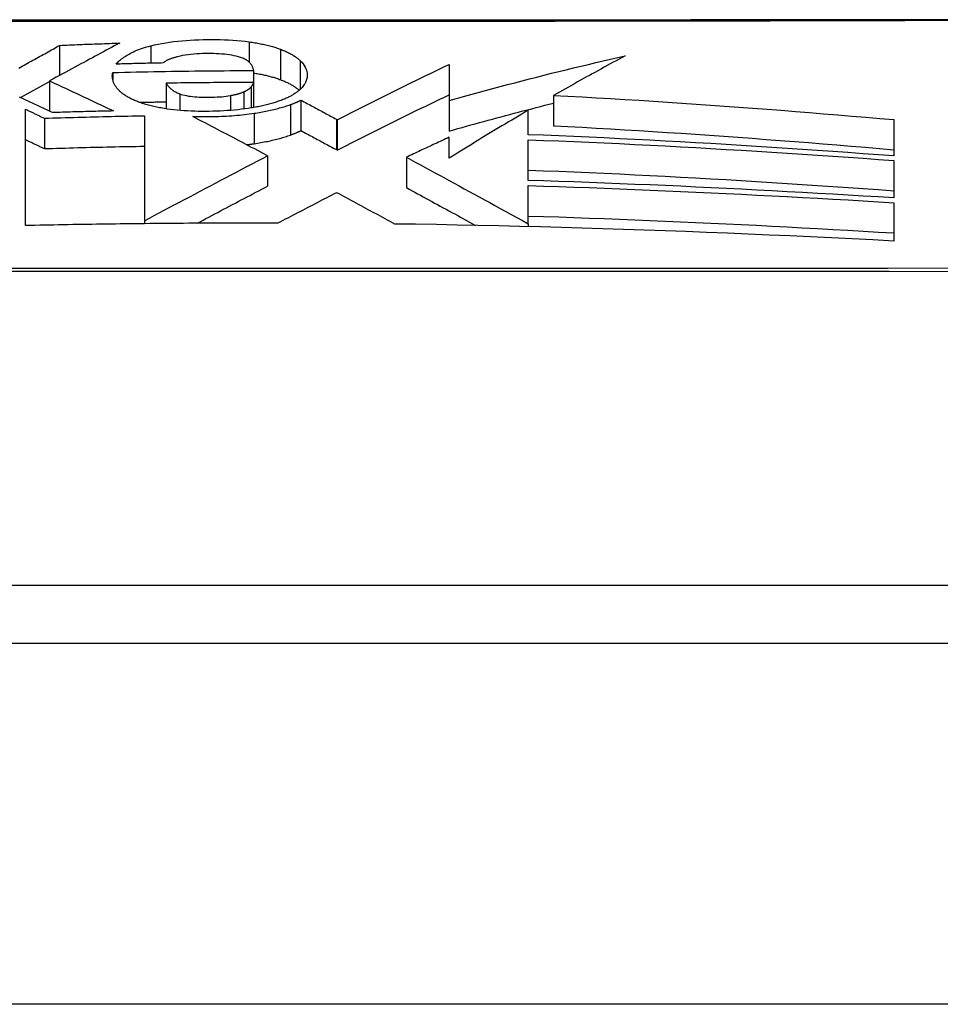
# Model space of a CAD drawing. Header units: inches. Extents: x 27 to 746, y 82 to 342.
# Tile 82 of 256: x 100.614 to 100.867, y 332.131 to 332.401. Entities that reach past the tile are written whole.
import ezdxf

# ---------------------------------------------------------------- set-up
doc = ezdxf.new("R2010")
doc.units = ezdxf.units.IN
doc.header["$MEASUREMENT"] = 0
doc.layers.add('Visible Edges(ANSI)', color=7, linetype='Continuous', lineweight=25)
doc.layers.add('Visible Tangent Edges(ANSI)', color=7, linetype='Continuous', lineweight=25)

msp = doc.modelspace()

# ---------------------------------------------------------------- linework, layer by layer
at = {"layer": 'Visible Edges(ANSI)'}
for p, q in [((100.62533, 332.39353), (100.62533, 332.38529)), ((100.73212, 332.38832), (100.73211, 332.37838)), ((100.63988, 332.38607), (100.63988, 332.3842)), ((100.67851, 332.38662), (100.67851, 332.38335)), ((100.61463, 332.37923), (100.62253, 332.38364)), ((100.62253, 332.38379), (100.62253, 332.3755)), ((100.65458, 332.38316), (100.65458, 332.37613)), ((100.67851, 332.38335), (100.67851, 332.3765)), ((100.76075, 332.37979), (100.76075, 332.37148)), ((100.6915, 332.3785), (100.6915, 332.37016)), ((100.73211, 332.37838), (100.73211, 332.37005)), ((100.61598, 332.34415), (100.61598, 332.37603)), ((100.6486, 332.37424), (100.6486, 332.34544)), ((100.75381, 332.36905), (100.75381, 332.37575)), ((100.62115, 332.37356), (100.62115, 332.36523)), ((100.7012, 332.37329), (100.70144, 332.37316)), ((100.70144, 332.37316), (100.70144, 332.36482)), ((100.85397, 332.37317), (100.85397, 332.36324)), ((100.73212, 332.36262), (100.73212, 332.36836)), ((100.75381, 332.3565), (100.75381, 332.36766)), ((100.68232, 332.36328), (100.68216, 332.36336)), ((100.68232, 332.36328), (100.68232, 332.35493)), ((100.7012, 332.36495), (100.70144, 332.36482)), ((100.72039, 332.36288), (100.72039, 332.35454)), ((100.85397, 332.36198), (100.85397, 332.35172)), ((100.75381, 332.34464), (100.75381, 332.35509)), ((100.85397, 332.35041), (100.85397, 332.33991)), ((100.64791, 332.34466), (100.64711, 332.34465)), ((100.6486, 332.34466), (100.64791, 332.34466)), ((100.6486, 332.34544), (100.6486, 332.34466)), ((100.7538, 332.34465), (100.75381, 332.34464)), ((100.75381, 332.34464), (100.75381, 332.34387)), ((101.1075, 332.24551), (100.25012, 332.24551)), ((99.35381, 332.22976), (170.95881, 332.22976))]:
    msp.add_line(p, q, dxfattribs=at)
at = {"layer": 'Visible Edges(ANSI)', "flags": 128}
for points in [[(100.87628, 332.40056), (100.86159, 332.40055), (100.8464, 332.40053), (100.83076, 332.40051), (100.81474, 332.4005), (100.79838, 332.40048), (100.78176, 332.40047), (100.76493, 332.40046), (100.74795, 332.40045), (100.73081, 332.40044), (100.71349, 332.40043), (100.69604, 332.40043), (100.67853, 332.40043), (100.66101, 332.40043), (100.64356, 332.40043), (100.62624, 332.40044), (100.60911, 332.40045)], [(100.61414, 332.38728), (100.61463, 332.38755), (100.61511, 332.38782), (100.6156, 332.38809), (100.61608, 332.38836), (100.61655, 332.38863), (100.61703, 332.3889), (100.61751, 332.38916), (100.61798, 332.38943), (100.61845, 332.38969), (100.61892, 332.38995), (100.61939, 332.39022), (100.61986, 332.39048), (100.62033, 332.39074), (100.62079, 332.391), (100.62125, 332.39125), (100.62171, 332.39151), (100.62217, 332.39177), (100.62263, 332.39202), (100.62308, 332.39228), (100.62353, 332.39253), (100.62399, 332.39278), (100.62443, 332.39303), (100.62488, 332.39328), (100.62533, 332.39353)], [(100.6418, 332.39415), (100.64106, 332.39376), (100.64033, 332.39336), (100.63959, 332.39297), (100.63885, 332.39257), (100.6381, 332.39217), (100.63736, 332.39177), (100.6366, 332.39137), (100.63585, 332.39096), (100.63508, 332.39055), (100.63431, 332.39013), (100.63354, 332.38972), (100.63275, 332.38929), (100.63196, 332.38887), (100.63116, 332.38844), (100.63035, 332.388), (100.62953, 332.38756), (100.6287, 332.38711), (100.62786, 332.38666), (100.627, 332.3862), (100.62613, 332.38573), (100.62526, 332.38526), (100.62436, 332.38477), (100.62345, 332.38429), (100.62253, 332.38379)], [(100.62533, 332.39353), (100.62601, 332.39356), (100.6267, 332.39359), (100.62738, 332.39362), (100.62807, 332.39365), (100.62876, 332.39368), (100.62944, 332.39371), (100.63013, 332.39374), (100.63081, 332.39376), (100.6315, 332.39379), (100.63218, 332.39382), (100.63287, 332.39384), (100.63356, 332.39387), (100.63424, 332.3939), (100.63493, 332.39392), (100.63562, 332.39395), (100.6363, 332.39397), (100.63699, 332.39399), (100.63768, 332.39402), (100.63836, 332.39404), (100.63905, 332.39407), (100.63974, 332.39409), (100.64042, 332.39411), (100.64111, 332.39413), (100.6418, 332.39415)], [(100.64081, 332.38839), (100.64103, 332.38863), (100.64126, 332.38887), (100.64151, 332.3891), (100.64177, 332.38934), (100.64204, 332.38957), (100.64233, 332.38981), (100.64263, 332.39004), (100.64295, 332.39027), (100.64328, 332.3905), (100.64363, 332.39072), (100.64399, 332.39094), (100.64437, 332.39116), (100.64477, 332.39138), (100.64519, 332.39159), (100.64562, 332.3918), (100.64607, 332.392), (100.64654, 332.3922), (100.64703, 332.39239), (100.64753, 332.39258), (100.64805, 332.39276), (100.6486, 332.39293), (100.64916, 332.3931), (100.64974, 332.39326), (100.65034, 332.39342)], [(100.65034, 332.39342), (100.65131, 332.39365), (100.65232, 332.39386), (100.65335, 332.39406), (100.65441, 332.39424), (100.65549, 332.3944), (100.65659, 332.39455), (100.65771, 332.39468), (100.65884, 332.39479), (100.65999, 332.39489), (100.66114, 332.39497), (100.6623, 332.39503), (100.66346, 332.39508), (100.66464, 332.39511), (100.66581, 332.39513), (100.66699, 332.39514), (100.66816, 332.39513), (100.66933, 332.39511), (100.6705, 332.39508), (100.67166, 332.39502), (100.67281, 332.39495), (100.67394, 332.39487), (100.67506, 332.39476), (100.67617, 332.39464), (100.67726, 332.3945)], [(100.67726, 332.3945), (100.67767, 332.39444), (100.67807, 332.39438), (100.67848, 332.39432), (100.67887, 332.39426), (100.67926, 332.39419), (100.67965, 332.39412), (100.68004, 332.39405), (100.68042, 332.39397), (100.6808, 332.3939), (100.68117, 332.39382), (100.68154, 332.39374), (100.6819, 332.39365), (100.68226, 332.39357), (100.68262, 332.39348), (100.68297, 332.39339), (100.68331, 332.39329), (100.68365, 332.3932), (100.68398, 332.3931), (100.68431, 332.393), (100.68463, 332.3929), (100.68495, 332.39279), (100.68526, 332.39269), (100.68556, 332.39258), (100.68586, 332.39247)], [(100.65769, 332.39041), (100.65747, 332.39035), (100.65726, 332.3903), (100.65705, 332.39024), (100.65684, 332.39018), (100.65663, 332.39012), (100.65642, 332.39005), (100.65622, 332.38999), (100.65603, 332.38992), (100.65583, 332.38985), (100.65565, 332.38979), (100.65546, 332.38972), (100.65529, 332.38965), (100.65512, 332.38957), (100.65495, 332.3895), (100.65479, 332.38943), (100.65464, 332.38935), (100.6545, 332.38927), (100.65437, 332.3892), (100.65424, 332.38912), (100.65412, 332.38904), (100.65402, 332.38895), (100.65392, 332.38887), (100.65383, 332.38879), (100.65375, 332.3887)], [(100.67488, 332.39024), (100.67435, 332.3904), (100.67377, 332.39056), (100.67317, 332.39069), (100.67254, 332.39082), (100.67188, 332.39092), (100.6712, 332.39102), (100.67051, 332.39109), (100.6698, 332.39116), (100.66908, 332.39121), (100.66836, 332.39125), (100.66762, 332.39127), (100.66688, 332.39129), (100.66614, 332.3913), (100.66537, 332.39129), (100.66454, 332.39128), (100.66372, 332.39125), (100.66291, 332.3912), (100.66211, 332.39114), (100.66131, 332.39106), (100.66054, 332.39096), (100.65979, 332.39085), (100.65906, 332.39072), (100.65836, 332.39057), (100.65769, 332.39041)], [(100.67851, 332.38662), (100.67848, 332.38678), (100.67845, 332.38694), (100.67841, 332.3871), (100.67837, 332.38727), (100.67831, 332.38743), (100.67825, 332.38759), (100.67818, 332.38775), (100.67809, 332.38791), (100.678, 332.38807), (100.6779, 332.38823), (100.67778, 332.38839), (100.67765, 332.38855), (100.67751, 332.3887), (100.67736, 332.38886), (100.67719, 332.38901), (100.677, 332.38916), (100.6768, 332.38931), (100.67658, 332.38945), (100.67634, 332.3896), (100.67609, 332.38973), (100.67582, 332.38987), (100.67552, 332.38999), (100.67521, 332.39012), (100.67488, 332.39024)], [(100.68586, 332.39247), (100.68616, 332.39235), (100.68646, 332.39223), (100.68675, 332.39212), (100.68703, 332.39199), (100.68731, 332.39187), (100.68757, 332.39175), (100.68784, 332.39162), (100.68809, 332.3915), (100.68834, 332.39137), (100.68858, 332.39124), (100.68881, 332.39111), (100.68904, 332.39098), (100.68926, 332.39085), (100.68948, 332.39071), (100.68969, 332.39058), (100.68989, 332.39044), (100.69009, 332.3903), (100.69028, 332.39017), (100.69046, 332.39003), (100.69064, 332.38989), (100.69081, 332.38974), (100.69098, 332.3896), (100.69114, 332.38946), (100.6913, 332.38931)], [(100.73211, 332.37838), (100.7341, 332.37894), (100.73609, 332.3795), (100.73809, 332.38005), (100.74008, 332.3806), (100.74208, 332.38115), (100.74408, 332.38169), (100.74609, 332.38223), (100.74809, 332.38276), (100.7501, 332.38329), (100.75211, 332.38382), (100.75412, 332.38434), (100.75614, 332.38485), (100.75815, 332.38536), (100.76017, 332.38587), (100.76219, 332.38637), (100.76421, 332.38686), (100.76623, 332.38735), (100.76825, 332.38784), (100.77027, 332.38832), (100.7723, 332.38879), (100.77432, 332.38925), (100.77635, 332.38971), (100.77837, 332.39017), (100.7804, 332.39062)], [(100.7804, 332.39062), (100.77958, 332.39018), (100.77876, 332.38975), (100.77794, 332.38932), (100.77711, 332.38888), (100.77629, 332.38844), (100.77547, 332.388), (100.77465, 332.38756), (100.77383, 332.38711), (100.77301, 332.38666), (100.77219, 332.38622), (100.77136, 332.38577), (100.77054, 332.38531), (100.76972, 332.38486), (100.76891, 332.38441), (100.76809, 332.38395), (100.76727, 332.38349), (100.76645, 332.38303), (100.76563, 332.38257), (100.76482, 332.38211), (100.764, 332.38165), (100.76319, 332.38119), (100.76237, 332.38072), (100.76156, 332.38026), (100.76075, 332.37979)], [(100.65375, 332.3887), (100.65321, 332.38869), (100.65267, 332.38868), (100.65213, 332.38867), (100.65159, 332.38866), (100.65105, 332.38865), (100.65051, 332.38863), (100.64997, 332.38862), (100.64943, 332.38861), (100.64889, 332.3886), (100.64836, 332.38859), (100.64782, 332.38857), (100.64728, 332.38856), (100.64674, 332.38855), (100.6462, 332.38854), (100.64566, 332.38852), (100.64512, 332.38851), (100.64458, 332.38849), (100.64404, 332.38848), (100.6435, 332.38847), (100.64296, 332.38845), (100.64242, 332.38844), (100.64189, 332.38842), (100.64135, 332.38841), (100.64081, 332.38839)], [(100.6913, 332.38931), (100.69171, 332.38888), (100.69208, 332.38845), (100.69238, 332.38802), (100.69264, 332.38758), (100.69285, 332.38714), (100.693, 332.38671), (100.69311, 332.3863), (100.69317, 332.38592), (100.6932, 332.38558), (100.69321, 332.38527), (100.6932, 332.38498), (100.69317, 332.3847), (100.69312, 332.38442), (100.69305, 332.38414), (100.69296, 332.38386), (100.69286, 332.38359), (100.69273, 332.38331), (100.69258, 332.38303), (100.69241, 332.38276), (100.69222, 332.38249), (100.69201, 332.38222), (100.69178, 332.38195), (100.69152, 332.38168), (100.69124, 332.38142)], [(100.70144, 332.37316), (100.70269, 332.37379), (100.70394, 332.37443), (100.7052, 332.37507), (100.70646, 332.37571), (100.70772, 332.37635), (100.70899, 332.37699), (100.71027, 332.37763), (100.71154, 332.37827), (100.71282, 332.37891), (100.71411, 332.37955), (100.71539, 332.38019), (100.71667, 332.38083), (100.71796, 332.38146), (100.71925, 332.3821), (100.72054, 332.38273), (100.72183, 332.38336), (100.72312, 332.38399), (100.72441, 332.38462), (100.7257, 332.38524), (100.72698, 332.38586), (100.72827, 332.38648), (100.72956, 332.3871), (100.73084, 332.38771), (100.73212, 332.38832)], [(100.64091, 332.38197), (100.64079, 332.38214), (100.64068, 332.38231), (100.64057, 332.38247), (100.64047, 332.38264), (100.64038, 332.38281), (100.64029, 332.38298), (100.64021, 332.38315), (100.64014, 332.38332), (100.64008, 332.38349), (100.64002, 332.38366), (100.63997, 332.38383), (100.63992, 332.384), (100.63988, 332.38417), (100.63985, 332.38434), (100.63982, 332.38451), (100.6398, 332.38469), (100.63979, 332.38486), (100.63978, 332.38503), (100.63978, 332.3852), (100.63979, 332.38538), (100.6398, 332.38555), (100.63982, 332.38572), (100.63985, 332.3859), (100.63988, 332.38607)], [(100.63988, 332.38607), (100.64148, 332.38612), (100.64309, 332.38616), (100.6447, 332.3862), (100.64631, 332.38624), (100.64792, 332.38627), (100.64953, 332.38631), (100.65114, 332.38634), (100.65275, 332.38637), (100.65436, 332.3864), (100.65597, 332.38643), (100.65758, 332.38645), (100.65919, 332.38648), (100.6608, 332.3865), (100.66241, 332.38652), (100.66402, 332.38654), (100.66563, 332.38655), (100.66724, 332.38657), (100.66885, 332.38658), (100.67046, 332.38659), (100.67207, 332.3866), (100.67368, 332.38661), (100.67529, 332.38661), (100.6769, 332.38662), (100.67851, 332.38662)], [(100.67851, 332.38597), (100.67885, 332.38592), (100.67919, 332.38586), (100.67953, 332.3858), (100.67987, 332.38574), (100.6802, 332.38567), (100.68054, 332.38561), (100.68086, 332.38554), (100.68119, 332.38547), (100.68151, 332.3854), (100.68183, 332.38533), (100.68214, 332.38525), (100.68245, 332.38518), (100.68276, 332.3851), (100.68306, 332.38502), (100.68336, 332.38493), (100.68366, 332.38485), (100.68395, 332.38477), (100.68423, 332.38468), (100.68452, 332.38459), (100.68479, 332.3845), (100.68507, 332.38441), (100.68533, 332.38432), (100.6856, 332.38422), (100.68586, 332.38413)], [(100.62253, 332.38379), (100.62327, 332.38345), (100.624, 332.38312), (100.62474, 332.38278), (100.62547, 332.38244), (100.62621, 332.3821), (100.62694, 332.38176), (100.62768, 332.38142), (100.62841, 332.38108), (100.62915, 332.38074), (100.62988, 332.3804), (100.63062, 332.38006), (100.63135, 332.37971), (100.63209, 332.37937), (100.63282, 332.37902), (100.63356, 332.37868), (100.63429, 332.37833), (100.63502, 332.37799), (100.63576, 332.37764), (100.63649, 332.3773), (100.63722, 332.37695), (100.63795, 332.3766), (100.63868, 332.37625), (100.63941, 332.37591), (100.64014, 332.37556)], [(100.64562, 332.37856), (100.64534, 332.37868), (100.64507, 332.37881), (100.64481, 332.37895), (100.64455, 332.37908), (100.64431, 332.37921), (100.64406, 332.37935), (100.64383, 332.37948), (100.6436, 332.37962), (100.64338, 332.37976), (100.64317, 332.3799), (100.64297, 332.38004), (100.64277, 332.38018), (100.64258, 332.38033), (100.64239, 332.38047), (100.64221, 332.38062), (100.64204, 332.38076), (100.64188, 332.38091), (100.64172, 332.38106), (100.64157, 332.38121), (100.64143, 332.38136), (100.64129, 332.38151), (100.64116, 332.38166), (100.64103, 332.38182), (100.64091, 332.38197)], [(100.67851, 332.38335), (100.67751, 332.38335), (100.67651, 332.38335), (100.67551, 332.38335), (100.67452, 332.38335), (100.67352, 332.38335), (100.67252, 332.38334), (100.67153, 332.38334), (100.67053, 332.38333), (100.66953, 332.38333), (100.66854, 332.38332), (100.66754, 332.38331), (100.66654, 332.3833), (100.66555, 332.38329), (100.66455, 332.38329), (100.66355, 332.38328), (100.66256, 332.38326), (100.66156, 332.38325), (100.66056, 332.38324), (100.65956, 332.38323), (100.65857, 332.38322), (100.65757, 332.3832), (100.65657, 332.38319), (100.65558, 332.38317), (100.65458, 332.38316)], [(100.65458, 332.38316), (100.65465, 332.38303), (100.65473, 332.38289), (100.65481, 332.38276), (100.6549, 332.38263), (100.655, 332.3825), (100.6551, 332.38237), (100.65521, 332.38224), (100.65532, 332.38211), (100.65544, 332.38198), (100.65557, 332.38186), (100.6557, 332.38173), (100.65585, 332.3816), (100.656, 332.38148), (100.65615, 332.38136), (100.65632, 332.38124), (100.65649, 332.38112), (100.65668, 332.381), (100.65687, 332.38089), (100.65708, 332.38078), (100.65729, 332.38066), (100.65752, 332.38056), (100.65775, 332.38045), (100.658, 332.38035), (100.65826, 332.38025)], [(100.67586, 332.38081), (100.67598, 332.38086), (100.67608, 332.38091), (100.67619, 332.38097), (100.67629, 332.38102), (100.6764, 332.38107), (100.67649, 332.38112), (100.67659, 332.38117), (100.67669, 332.38122), (100.67678, 332.38128), (100.67687, 332.38133), (100.67695, 332.38138), (100.67704, 332.38144), (100.67712, 332.38149), (100.6772, 332.38155), (100.67727, 332.3816), (100.67735, 332.38166), (100.67742, 332.38172), (100.67749, 332.38177), (100.67755, 332.38183), (100.67761, 332.38189), (100.67767, 332.38195), (100.67773, 332.382), (100.67778, 332.38206), (100.67783, 332.38212)], [(100.67783, 332.38212), (100.67787, 332.38217), (100.67791, 332.38222), (100.67795, 332.38227), (100.67799, 332.38232), (100.67803, 332.38237), (100.67806, 332.38242), (100.6781, 332.38247), (100.67814, 332.38253), (100.67817, 332.38258), (100.6782, 332.38263), (100.67823, 332.38268), (100.67826, 332.38273), (100.67829, 332.38278), (100.67832, 332.38284), (100.67835, 332.38289), (100.67837, 332.38294), (100.67839, 332.38299), (100.67841, 332.38304), (100.67843, 332.3831), (100.67845, 332.38315), (100.67847, 332.3832), (100.67848, 332.38325), (100.67849, 332.3833), (100.67851, 332.38335)], [(100.68586, 332.38413), (100.68614, 332.38402), (100.68642, 332.38391), (100.68669, 332.3838), (100.68695, 332.38369), (100.68721, 332.38358), (100.68746, 332.38346), (100.6877, 332.38335), (100.68794, 332.38323), (100.68818, 332.38311), (100.6884, 332.38299), (100.68863, 332.38287), (100.68884, 332.38275), (100.68905, 332.38263), (100.68926, 332.38251), (100.68946, 332.38238), (100.68966, 332.38226), (100.68984, 332.38213), (100.69003, 332.382), (100.69021, 332.38188), (100.69038, 332.38175), (100.69055, 332.38162), (100.69071, 332.38149), (100.69087, 332.38136), (100.69102, 332.38122)], [(100.62336, 332.3751), (100.62297, 332.37529), (100.62258, 332.37548), (100.62218, 332.37567), (100.62179, 332.37585), (100.6214, 332.37604), (100.62101, 332.37623), (100.62062, 332.37641), (100.62022, 332.3766), (100.61983, 332.37679), (100.61944, 332.37697), (100.61905, 332.37716), (100.61865, 332.37734), (100.61826, 332.37753), (100.61787, 332.37771), (100.61747, 332.3779), (100.61708, 332.37808), (100.61669, 332.37827), (100.61629, 332.37845), (100.6159, 332.37864), (100.61551, 332.37882), (100.61512, 332.37901), (100.61472, 332.37919), (100.61433, 332.37937)], [(100.65826, 332.38025), (100.65868, 332.3801), (100.65913, 332.37997), (100.65962, 332.37985), (100.66013, 332.37975), (100.66066, 332.37965), (100.66121, 332.37957), (100.66178, 332.37951), (100.66236, 332.37945), (100.66296, 332.3794), (100.66357, 332.37937), (100.66418, 332.37934), (100.66479, 332.37933), (100.66541, 332.37932), (100.66603, 332.37932), (100.66665, 332.37932), (100.66728, 332.37933), (100.66791, 332.37935), (100.66854, 332.37938), (100.66917, 332.37942), (100.66978, 332.37947), (100.67039, 332.37952), (100.67099, 332.37959), (100.67157, 332.37968), (100.67214, 332.37977)], [(100.67214, 332.37977), (100.67232, 332.3798), (100.67249, 332.37984), (100.67267, 332.37987), (100.67284, 332.37991), (100.67302, 332.37995), (100.67319, 332.37998), (100.67336, 332.38002), (100.67352, 332.38006), (100.67369, 332.3801), (100.67385, 332.38014), (100.67401, 332.38018), (100.67417, 332.38023), (100.67433, 332.38027), (100.67448, 332.38032), (100.67463, 332.38036), (100.67478, 332.38041), (100.67493, 332.38046), (100.67507, 332.3805), (100.67521, 332.38055), (100.67535, 332.3806), (100.67548, 332.38066), (100.67561, 332.38071), (100.67574, 332.38076), (100.67586, 332.38081)], [(100.69124, 332.38142), (100.69108, 332.38128), (100.69092, 332.38113), (100.69074, 332.38099), (100.69057, 332.38085), (100.69038, 332.38071), (100.69019, 332.38058), (100.68999, 332.38044), (100.68979, 332.38031), (100.68958, 332.38017), (100.68937, 332.38004), (100.68914, 332.37991), (100.68892, 332.37978), (100.68868, 332.37965), (100.68844, 332.37952), (100.68819, 332.37939), (100.68794, 332.37927), (100.68767, 332.37915), (100.68741, 332.37902), (100.68713, 332.3789), (100.68685, 332.37878), (100.68656, 332.37867), (100.68626, 332.37855), (100.68596, 332.37843), (100.68565, 332.37832)], [(100.70144, 332.36482), (100.70268, 332.36545), (100.70394, 332.36609), (100.70519, 332.36673), (100.70646, 332.36737), (100.70772, 332.36801), (100.70899, 332.36865), (100.71026, 332.36929), (100.71154, 332.36993), (100.71282, 332.37057), (100.7141, 332.37121), (100.71539, 332.37185), (100.71667, 332.37249), (100.71796, 332.37312), (100.71925, 332.37376), (100.72053, 332.37439), (100.72182, 332.37502), (100.72311, 332.37565), (100.7244, 332.37628), (100.72569, 332.37691), (100.72698, 332.37753), (100.72826, 332.37815), (100.72955, 332.37876), (100.73083, 332.37937), (100.73211, 332.37998)], [(100.76075, 332.37979), (100.76465, 332.37959), (100.76856, 332.37938), (100.77247, 332.37917), (100.77638, 332.37894), (100.78029, 332.37871), (100.7842, 332.37847), (100.7881, 332.37822), (100.79201, 332.37797), (100.79591, 332.37771), (100.79982, 332.37744), (100.80372, 332.37717), (100.80761, 332.37689), (100.81151, 332.37661), (100.8154, 332.37632), (100.81928, 332.37603), (100.82316, 332.37573), (100.82704, 332.37542), (100.8309, 332.37511), (100.83477, 332.3748), (100.83862, 332.37448), (100.84247, 332.37416), (100.84631, 332.37383), (100.85014, 332.37351), (100.85397, 332.37317)], [(100.65396, 332.37623), (100.65355, 332.3763), (100.65314, 332.37637), (100.65274, 332.37645), (100.65234, 332.37653), (100.65195, 332.37661), (100.65156, 332.37669), (100.65118, 332.37677), (100.65081, 332.37686), (100.65044, 332.37695), (100.65007, 332.37704), (100.64971, 332.37713), (100.64936, 332.37723), (100.64901, 332.37733), (100.64867, 332.37743), (100.64833, 332.37753), (100.648, 332.37764), (100.64768, 332.37775), (100.64737, 332.37786), (100.64706, 332.37797), (100.64676, 332.37808), (100.64646, 332.3782), (100.64618, 332.37831), (100.6459, 332.37843), (100.64562, 332.37856)], [(100.64719, 332.37792), (100.6475, 332.37793), (100.6478, 332.37793), (100.64811, 332.37794), (100.64842, 332.37795), (100.64873, 332.37795), (100.64904, 332.37796), (100.64934, 332.37797), (100.64965, 332.37797), (100.64996, 332.37798), (100.65027, 332.37798), (100.65058, 332.37799), (100.65088, 332.378), (100.65119, 332.378), (100.6515, 332.37801), (100.65181, 332.37801), (100.65212, 332.37802), (100.65242, 332.37803), (100.65273, 332.37803), (100.65304, 332.37804), (100.65335, 332.37804), (100.65366, 332.37805), (100.65397, 332.37805), (100.65427, 332.37806), (100.65458, 332.37807)], [(100.68565, 332.37832), (100.68535, 332.37821), (100.68504, 332.37811), (100.68472, 332.378), (100.6844, 332.3779), (100.68407, 332.3778), (100.68374, 332.3777), (100.68341, 332.3776), (100.68306, 332.37751), (100.68272, 332.37741), (100.68237, 332.37732), (100.68201, 332.37723), (100.68165, 332.37714), (100.68128, 332.37706), (100.68091, 332.37697), (100.68054, 332.37689), (100.68016, 332.37681), (100.67978, 332.37673), (100.67939, 332.37666), (100.67901, 332.37659), (100.67861, 332.37651), (100.67822, 332.37645), (100.67782, 332.37638), (100.67741, 332.37631), (100.677, 332.37625)], [(100.67865, 332.37492), (100.67912, 332.37499), (100.67959, 332.37507), (100.68005, 332.37515), (100.68051, 332.37523), (100.68096, 332.37531), (100.68141, 332.37539), (100.68186, 332.37548), (100.6823, 332.37557), (100.68273, 332.37566), (100.68316, 332.37575), (100.68359, 332.37585), (100.68401, 332.37595), (100.68443, 332.37605), (100.68484, 332.37615), (100.68525, 332.37626), (100.68565, 332.37637), (100.68604, 332.37648), (100.68643, 332.37659), (100.68682, 332.3767), (100.68719, 332.37682), (100.68756, 332.37694), (100.68793, 332.37706), (100.68829, 332.37718), (100.68864, 332.3773)], [(100.68864, 332.3773), (100.68877, 332.37735), (100.6889, 332.3774), (100.68903, 332.37745), (100.68916, 332.37749), (100.68928, 332.37754), (100.68941, 332.37759), (100.68953, 332.37764), (100.68966, 332.37769), (100.68978, 332.37774), (100.6899, 332.37779), (100.69002, 332.37784), (100.69014, 332.37789), (100.69026, 332.37794), (100.69038, 332.37799), (100.6905, 332.37804), (100.69061, 332.37809), (100.69073, 332.37814), (100.69084, 332.37819), (100.69095, 332.37824), (100.69107, 332.37829), (100.69118, 332.37835), (100.69129, 332.3784), (100.6914, 332.37845), (100.6915, 332.3785)], [(100.6915, 332.3785), (100.69191, 332.37829), (100.69231, 332.37807), (100.69272, 332.37785), (100.69312, 332.37764), (100.69353, 332.37742), (100.69393, 332.3772), (100.69434, 332.37698), (100.69474, 332.37677), (100.69515, 332.37655), (100.69555, 332.37633), (100.69596, 332.37611), (100.69636, 332.37589), (100.69677, 332.37568), (100.69717, 332.37546), (100.69757, 332.37524), (100.69798, 332.37502), (100.69838, 332.37481), (100.69878, 332.37459), (100.69919, 332.37437), (100.69959, 332.37415), (100.69999, 332.37394), (100.70039, 332.37372), (100.7008, 332.3735), (100.7012, 332.37329)], [(100.73211, 332.37005), (100.73329, 332.37038), (100.73448, 332.37072), (100.73566, 332.37105), (100.73685, 332.37138), (100.73804, 332.37171), (100.73923, 332.37204), (100.74042, 332.37236), (100.74161, 332.37269), (100.7428, 332.37301), (100.74399, 332.37334), (100.74518, 332.37366), (100.74638, 332.37398), (100.74757, 332.3743), (100.74877, 332.37462), (100.74996, 332.37493), (100.75116, 332.37525), (100.75235, 332.37556), (100.75355, 332.37587), (100.75475, 332.37618), (100.75595, 332.37649), (100.75715, 332.37679), (100.75835, 332.3771), (100.75955, 332.3774), (100.76075, 332.3777)], [(100.61598, 332.37603), (100.6162, 332.37593), (100.61641, 332.37582), (100.61663, 332.37572), (100.61684, 332.37562), (100.61706, 332.37552), (100.61727, 332.37542), (100.61749, 332.37531), (100.61771, 332.37521), (100.61792, 332.37511), (100.61814, 332.375), (100.61835, 332.3749), (100.61857, 332.3748), (100.61878, 332.3747), (100.619, 332.37459), (100.61921, 332.37449), (100.61943, 332.37439), (100.61964, 332.37429), (100.61986, 332.37418), (100.62007, 332.37408), (100.62029, 332.37398), (100.6205, 332.37387), (100.62072, 332.37377), (100.62093, 332.37367), (100.62115, 332.37356)], [(100.62115, 332.37356), (100.62229, 332.3736), (100.62343, 332.37363), (100.62458, 332.37367), (100.62572, 332.3737), (100.62687, 332.37374), (100.62801, 332.37377), (100.62915, 332.3738), (100.6303, 332.37383), (100.63144, 332.37386), (100.63259, 332.37389), (100.63373, 332.37392), (100.63487, 332.37395), (100.63602, 332.37398), (100.63716, 332.37401), (100.6383, 332.37403), (100.63945, 332.37406), (100.64059, 332.37409), (100.64173, 332.37411), (100.64288, 332.37413), (100.64402, 332.37416), (100.64517, 332.37418), (100.64631, 332.3742), (100.64746, 332.37422), (100.6486, 332.37424)], [(100.64014, 332.37556), (100.63944, 332.37554), (100.63874, 332.37553), (100.63804, 332.37551), (100.63734, 332.37549), (100.63664, 332.37548), (100.63594, 332.37546), (100.63524, 332.37544), (100.63454, 332.37542), (100.63384, 332.37541), (100.63314, 332.37539), (100.63244, 332.37537), (100.63175, 332.37535), (100.63105, 332.37533), (100.63035, 332.37531), (100.62965, 332.37529), (100.62895, 332.37527), (100.62825, 332.37525), (100.62755, 332.37523), (100.62685, 332.37521), (100.62615, 332.37519), (100.62546, 332.37517), (100.62476, 332.37515), (100.62406, 332.37513), (100.62336, 332.3751)], [(100.677, 332.37625), (100.67608, 332.37612), (100.67515, 332.376), (100.6742, 332.37589), (100.67324, 332.37579), (100.67227, 332.37571), (100.6713, 332.37564), (100.67031, 332.37558), (100.66932, 332.37553), (100.66832, 332.37549), (100.66732, 332.37546), (100.66632, 332.37544), (100.66532, 332.37544), (100.66433, 332.37544), (100.66335, 332.37545), (100.66236, 332.37548), (100.66138, 332.37551), (100.66041, 332.37555), (100.65945, 332.37561), (100.6585, 332.37568), (100.65756, 332.37576), (100.65664, 332.37586), (100.65573, 332.37597), (100.65484, 332.37609), (100.65396, 332.37623)], [(100.66182, 332.37404), (100.66253, 332.37402), (100.66324, 332.374), (100.66395, 332.37399), (100.66466, 332.37399), (100.66538, 332.37399), (100.66609, 332.37399), (100.66681, 332.374), (100.66753, 332.37402), (100.66825, 332.37404), (100.66897, 332.37406), (100.66968, 332.37409), (100.6704, 332.37412), (100.67111, 332.37416), (100.67182, 332.3742), (100.67252, 332.37425), (100.67322, 332.3743), (100.67392, 332.37436), (100.67461, 332.37443), (100.6753, 332.37449), (100.67598, 332.37457), (100.67666, 332.37465), (100.67733, 332.37473), (100.67799, 332.37483), (100.67865, 332.37492)], [(100.68216, 332.36336), (100.68133, 332.3638), (100.68049, 332.36425), (100.67965, 332.36469), (100.67881, 332.36514), (100.67796, 332.36558), (100.67712, 332.36603), (100.67627, 332.36647), (100.67543, 332.36692), (100.67458, 332.36737), (100.67373, 332.36782), (100.67288, 332.36826), (100.67203, 332.36871), (100.67118, 332.36916), (100.67033, 332.3696), (100.66948, 332.37005), (100.66862, 332.37049), (100.66777, 332.37094), (100.66692, 332.37138), (100.66607, 332.37183), (100.66522, 332.37227), (100.66437, 332.37271), (100.66352, 332.37316), (100.66267, 332.3736), (100.66182, 332.37404)], [(100.75381, 332.37575), (100.7529, 332.37522), (100.752, 332.37468), (100.75109, 332.37415), (100.75018, 332.37361), (100.74928, 332.37307), (100.74837, 332.37253), (100.74746, 332.37198), (100.74655, 332.37144), (100.74565, 332.37089), (100.74474, 332.37035), (100.74383, 332.3698), (100.74293, 332.36925), (100.74202, 332.3687), (100.74111, 332.36815), (100.74021, 332.3676), (100.73931, 332.36705), (100.7384, 332.36649), (100.7375, 332.36594), (100.7366, 332.36539), (100.7357, 332.36484), (100.7348, 332.36428), (100.73391, 332.36373), (100.73301, 332.36318), (100.73212, 332.36262)], [(100.76075, 332.37148), (100.76464, 332.37128), (100.76853, 332.37107), (100.77242, 332.37086), (100.77631, 332.37064), (100.7802, 332.37041), (100.78408, 332.37018), (100.78796, 332.36993), (100.79185, 332.36969), (100.79573, 332.36943), (100.79961, 332.36917), (100.80349, 332.3689), (100.80737, 332.36863), (100.81125, 332.36835), (100.81513, 332.36806), (100.819, 332.36777), (100.82288, 332.36748), (100.82676, 332.36717), (100.83065, 332.36687), (100.83453, 332.36655), (100.83842, 332.36624), (100.84231, 332.36592), (100.8462, 332.36559), (100.85008, 332.36526), (100.85397, 332.36492)], [(100.67865, 332.36658), (100.67912, 332.36665), (100.67959, 332.36673), (100.68005, 332.3668), (100.68051, 332.36688), (100.68096, 332.36697), (100.68141, 332.36705), (100.68186, 332.36714), (100.6823, 332.36723), (100.68273, 332.36732), (100.68316, 332.36741), (100.68359, 332.36751), (100.68401, 332.36761), (100.68443, 332.36771), (100.68484, 332.36781), (100.68525, 332.36792), (100.68565, 332.36802), (100.68604, 332.36813), (100.68643, 332.36825), (100.68682, 332.36836), (100.68719, 332.36848), (100.68756, 332.3686), (100.68793, 332.36872), (100.68829, 332.36884), (100.68864, 332.36896)], [(100.68864, 332.36896), (100.68877, 332.36901), (100.6889, 332.36906), (100.68903, 332.3691), (100.68916, 332.36915), (100.68928, 332.3692), (100.68941, 332.36925), (100.68953, 332.3693), (100.68966, 332.36935), (100.68978, 332.3694), (100.6899, 332.36944), (100.69002, 332.36949), (100.69014, 332.36954), (100.69026, 332.36959), (100.69038, 332.36964), (100.6905, 332.3697), (100.69061, 332.36975), (100.69073, 332.3698), (100.69084, 332.36985), (100.69095, 332.3699), (100.69107, 332.36995), (100.69118, 332.37), (100.69129, 332.37006), (100.6914, 332.37011), (100.6915, 332.37016)], [(100.6915, 332.37016), (100.69191, 332.36995), (100.69231, 332.36973), (100.69272, 332.36951), (100.69312, 332.36929), (100.69353, 332.36908), (100.69393, 332.36886), (100.69434, 332.36864), (100.69474, 332.36842), (100.69515, 332.36821), (100.69555, 332.36799), (100.69596, 332.36777), (100.69636, 332.36755), (100.69677, 332.36734), (100.69717, 332.36712), (100.69757, 332.3669), (100.69798, 332.36668), (100.69838, 332.36647), (100.69878, 332.36625), (100.69919, 332.36603), (100.69959, 332.36581), (100.69999, 332.3656), (100.70039, 332.36538), (100.7008, 332.36516), (100.7012, 332.36495)], [(100.73212, 332.36836), (100.73163, 332.36814), (100.73114, 332.36791), (100.73065, 332.36768), (100.73016, 332.36746), (100.72967, 332.36723), (100.72919, 332.367), (100.7287, 332.36677), (100.72821, 332.36655), (100.72772, 332.36632), (100.72723, 332.36609), (100.72674, 332.36586), (100.72625, 332.36563), (100.72576, 332.3654), (100.72527, 332.36517), (100.72478, 332.36495), (100.7243, 332.36472), (100.72381, 332.36449), (100.72332, 332.36426), (100.72283, 332.36403), (100.72234, 332.3638), (100.72185, 332.36357), (100.72137, 332.36334), (100.72088, 332.36311), (100.72039, 332.36288)], [(100.85397, 332.36324), (100.8498, 332.36355), (100.84562, 332.36385), (100.84144, 332.36415), (100.83727, 332.36445), (100.83309, 332.36474), (100.82891, 332.36502), (100.82473, 332.3653), (100.82054, 332.36557), (100.81636, 332.36584), (100.81219, 332.3661), (100.80801, 332.36636), (100.80383, 332.36661), (100.79966, 332.36685), (100.79548, 332.36709), (100.79131, 332.36732), (100.78714, 332.36754), (100.78298, 332.36775), (100.77881, 332.36796), (100.77464, 332.36816), (100.77048, 332.36836), (100.76631, 332.36854), (100.76214, 332.36872), (100.75798, 332.36889), (100.75381, 332.36905)], [(100.61598, 332.3677), (100.6162, 332.3676), (100.61641, 332.3675), (100.61663, 332.36739), (100.61684, 332.36729), (100.61706, 332.36719), (100.61727, 332.36709), (100.61749, 332.36698), (100.61771, 332.36688), (100.61792, 332.36678), (100.61814, 332.36668), (100.61835, 332.36657), (100.61857, 332.36647), (100.61878, 332.36637), (100.619, 332.36626), (100.61921, 332.36616), (100.61943, 332.36606), (100.61964, 332.36596), (100.61986, 332.36585), (100.62007, 332.36575), (100.62029, 332.36565), (100.6205, 332.36554), (100.62072, 332.36544), (100.62093, 332.36534), (100.62115, 332.36523)], [(100.62115, 332.36523), (100.62229, 332.36527), (100.62343, 332.3653), (100.62457, 332.36534), (100.62572, 332.36537), (100.62686, 332.3654), (100.628, 332.36544), (100.62915, 332.36547), (100.63029, 332.3655), (100.63143, 332.36553), (100.63257, 332.36556), (100.63372, 332.36559), (100.63486, 332.36562), (100.63601, 332.36564), (100.63715, 332.36567), (100.63829, 332.3657), (100.63944, 332.36572), (100.64058, 332.36575), (100.64173, 332.36577), (100.64287, 332.3658), (100.64402, 332.36582), (100.64516, 332.36584), (100.64631, 332.36586), (100.64745, 332.36588), (100.6486, 332.3659)], [(100.6766, 332.3663), (100.67669, 332.36631), (100.67678, 332.36632), (100.67686, 332.36633), (100.67695, 332.36634), (100.67703, 332.36635), (100.67712, 332.36637), (100.67721, 332.36638), (100.67729, 332.36639), (100.67738, 332.3664), (100.67746, 332.36641), (100.67755, 332.36642), (100.67763, 332.36643), (100.67772, 332.36645), (100.6778, 332.36646), (100.67789, 332.36647), (100.67797, 332.36648), (100.67806, 332.36649), (100.67814, 332.36651), (100.67823, 332.36652), (100.67831, 332.36653), (100.6784, 332.36654), (100.67848, 332.36655), (100.67856, 332.36657), (100.67865, 332.36658)], [(100.75381, 332.36766), (100.75797, 332.3675), (100.76214, 332.36734), (100.76631, 332.36716), (100.77048, 332.36698), (100.77465, 332.36679), (100.77882, 332.3666), (100.783, 332.36639), (100.78717, 332.36618), (100.79135, 332.36596), (100.79552, 332.36574), (100.7997, 332.36551), (100.80388, 332.36527), (100.80806, 332.36503), (100.81224, 332.36478), (100.81642, 332.36452), (100.8206, 332.36426), (100.82478, 332.36399), (100.82895, 332.36372), (100.83313, 332.36344), (100.8373, 332.36316), (100.84147, 332.36287), (100.84564, 332.36258), (100.84981, 332.36228), (100.85397, 332.36198)], [(100.6486, 332.34544), (100.64994, 332.34616), (100.65129, 332.34688), (100.65265, 332.3476), (100.65402, 332.34833), (100.6554, 332.34906), (100.65678, 332.3498), (100.65818, 332.35054), (100.65958, 332.35129), (100.66099, 332.35204), (100.6624, 332.35279), (100.66382, 332.35354), (100.66524, 332.35429), (100.66667, 332.35504), (100.66809, 332.3558), (100.66952, 332.35655), (100.67095, 332.35731), (100.67238, 332.35806), (100.67381, 332.35881), (100.67524, 332.35956), (100.67666, 332.36031), (100.67808, 332.36106), (100.6795, 332.3618), (100.68091, 332.36254), (100.68232, 332.36328)], [(100.72039, 332.36288), (100.72168, 332.36217), (100.72298, 332.36147), (100.72427, 332.36076), (100.72557, 332.36006), (100.72687, 332.35935), (100.72818, 332.35863), (100.72949, 332.35792), (100.73082, 332.3572), (100.73215, 332.35647), (100.73349, 332.35574), (100.73484, 332.355), (100.7362, 332.35426), (100.73758, 332.35351), (100.73896, 332.35275), (100.74037, 332.35198), (100.74178, 332.35121), (100.74322, 332.35043), (100.74467, 332.34963), (100.74614, 332.34883), (100.74763, 332.34802), (100.74914, 332.34719), (100.75067, 332.34636), (100.75223, 332.34551), (100.7538, 332.34465)], [(100.75381, 332.35934), (100.75798, 332.35918), (100.76214, 332.35902), (100.76631, 332.35884), (100.77048, 332.35866), (100.77465, 332.35848), (100.77881, 332.35828), (100.78298, 332.35808), (100.78715, 332.35787), (100.79132, 332.35766), (100.79549, 332.35744), (100.79966, 332.35721), (100.80384, 332.35697), (100.80801, 332.35673), (100.81219, 332.35649), (100.81637, 332.35623), (100.82055, 332.35597), (100.82473, 332.35571), (100.82891, 332.35544), (100.83309, 332.35516), (100.83727, 332.35488), (100.84145, 332.3546), (100.84562, 332.35431), (100.8498, 332.35401), (100.85397, 332.35371)], [(100.66303, 332.34478), (100.66383, 332.3452), (100.66464, 332.34563), (100.66544, 332.34605), (100.66625, 332.34648), (100.66705, 332.3469), (100.66786, 332.34733), (100.66866, 332.34776), (100.66947, 332.34818), (100.67028, 332.34861), (100.67109, 332.34904), (100.67189, 332.34946), (100.6727, 332.34989), (100.67351, 332.35031), (100.67431, 332.35074), (100.67512, 332.35116), (100.67592, 332.35158), (100.67673, 332.352), (100.67753, 332.35243), (100.67833, 332.35285), (100.67913, 332.35327), (100.67993, 332.35368), (100.68073, 332.3541), (100.68153, 332.35452), (100.68232, 332.35493)], [(100.85397, 332.35172), (100.84981, 332.35198), (100.84564, 332.35223), (100.84147, 332.35248), (100.83731, 332.35272), (100.83314, 332.35296), (100.82897, 332.3532), (100.8248, 332.35343), (100.82063, 332.35365), (100.81646, 332.35388), (100.81228, 332.35409), (100.80811, 332.3543), (100.80394, 332.3545), (100.79976, 332.3547), (100.79558, 332.3549), (100.79141, 332.35509), (100.78723, 332.35527), (100.78305, 332.35544), (100.77887, 332.35561), (100.77469, 332.35578), (100.77051, 332.35593), (100.76633, 332.35609), (100.76216, 332.35623), (100.75798, 332.35637), (100.75381, 332.3565)], [(100.75381, 332.35509), (100.75798, 332.35496), (100.76215, 332.35483), (100.76632, 332.35468), (100.7705, 332.35454), (100.77467, 332.35438), (100.77885, 332.35422), (100.78302, 332.35406), (100.7872, 332.35388), (100.79138, 332.35371), (100.79556, 332.35352), (100.79973, 332.35333), (100.80391, 332.35314), (100.80809, 332.35294), (100.81226, 332.35273), (100.81644, 332.35252), (100.82061, 332.35231), (100.82478, 332.35209), (100.82895, 332.35186), (100.83313, 332.35163), (100.8373, 332.35139), (100.84147, 332.35116), (100.84563, 332.35091), (100.8498, 332.35066), (100.85397, 332.35041)], [(100.70127, 332.35316), (100.7006, 332.35281), (100.69993, 332.35247), (100.69926, 332.35212), (100.69859, 332.35177), (100.69792, 332.35143), (100.69724, 332.35108), (100.69657, 332.35073), (100.6959, 332.35039), (100.69523, 332.35004), (100.69456, 332.34969), (100.69389, 332.34934), (100.69321, 332.34899), (100.69254, 332.34865), (100.69187, 332.3483), (100.6912, 332.34795), (100.69053, 332.3476), (100.68986, 332.34725), (100.68919, 332.3469), (100.68852, 332.34656), (100.68785, 332.34621), (100.68718, 332.34586), (100.68652, 332.34551), (100.68585, 332.34516), (100.68518, 332.34481)], [(100.71722, 332.34457), (100.71657, 332.34492), (100.71591, 332.34528), (100.71525, 332.34563), (100.71459, 332.34599), (100.71393, 332.34634), (100.71327, 332.3467), (100.71261, 332.34706), (100.71194, 332.34742), (100.71128, 332.34777), (100.71061, 332.34813), (100.70995, 332.34849), (100.70928, 332.34885), (100.70861, 332.34921), (100.70795, 332.34957), (100.70728, 332.34993), (100.70661, 332.35029), (100.70594, 332.35065), (100.70527, 332.35101), (100.70461, 332.35137), (100.70394, 332.35172), (100.70327, 332.35208), (100.7026, 332.35244), (100.70194, 332.3528), (100.70127, 332.35316)], [(100.72039, 332.35454), (100.72116, 332.35412), (100.72193, 332.3537), (100.7227, 332.35328), (100.72347, 332.35286), (100.72424, 332.35244), (100.72501, 332.35202), (100.72579, 332.3516), (100.72656, 332.35118), (100.72734, 332.35076), (100.72812, 332.35033), (100.7289, 332.34991), (100.72968, 332.34948), (100.73047, 332.34905), (100.73126, 332.34862), (100.73205, 332.34819), (100.73285, 332.34775), (100.73365, 332.34732), (100.73445, 332.34688), (100.73526, 332.34644), (100.73607, 332.34599), (100.73689, 332.34555), (100.73771, 332.3451), (100.73853, 332.34465), (100.73936, 332.3442)], [(100.75381, 332.34676), (100.75798, 332.34663), (100.76215, 332.3465), (100.76632, 332.34636), (100.77048, 332.34622), (100.77465, 332.34606), (100.77882, 332.34591), (100.78299, 332.34574), (100.78716, 332.34557), (100.79133, 332.3454), (100.7955, 332.34521), (100.79967, 332.34503), (100.80385, 332.34484), (100.80803, 332.34464), (100.8122, 332.34443), (100.81638, 332.34423), (100.82056, 332.34401), (100.82474, 332.34379), (100.82891, 332.34357), (100.83309, 332.34334), (100.83727, 332.34311), (100.84144, 332.34287), (100.84562, 332.34263), (100.84979, 332.34238), (100.85397, 332.34213)], [(100.64711, 332.34465), (100.64581, 332.34463), (100.64451, 332.34462), (100.64321, 332.3446), (100.64192, 332.34459), (100.64062, 332.34457), (100.63932, 332.34455), (100.63802, 332.34454), (100.63673, 332.34452), (100.63543, 332.3445), (100.63413, 332.34448), (100.63283, 332.34446), (100.63154, 332.34444), (100.63024, 332.34442), (100.62894, 332.3444), (100.62765, 332.34437), (100.62635, 332.34435), (100.62505, 332.34433), (100.62376, 332.3443), (100.62246, 332.34428), (100.62117, 332.34426), (100.61987, 332.34423), (100.61857, 332.3442), (100.61728, 332.34418), (100.61598, 332.34415)], [(100.68518, 332.34481), (100.68366, 332.34482), (100.68213, 332.34482), (100.68061, 332.34482), (100.67908, 332.34482), (100.67756, 332.34482), (100.67603, 332.34482), (100.67451, 332.34482), (100.67299, 332.34482), (100.67146, 332.34481), (100.66994, 332.34481), (100.66841, 332.3448), (100.66689, 332.3448), (100.66537, 332.34479), (100.66384, 332.34478), (100.66232, 332.34477), (100.66079, 332.34477), (100.65927, 332.34476), (100.65774, 332.34474), (100.65622, 332.34473), (100.65469, 332.34472), (100.65317, 332.34471), (100.65165, 332.34469), (100.65012, 332.34468), (100.6486, 332.34466)], [(100.85397, 332.33991), (100.84828, 332.3402), (100.84258, 332.34049), (100.83689, 332.34077), (100.83119, 332.34104), (100.8255, 332.34131), (100.8198, 332.34156), (100.8141, 332.34181), (100.8084, 332.34205), (100.8027, 332.34228), (100.79699, 332.3425), (100.79129, 332.34271), (100.78559, 332.34292), (100.7799, 332.34311), (100.7742, 332.34329), (100.76851, 332.34347), (100.76282, 332.34363), (100.75713, 332.34378), (100.75144, 332.34393), (100.74574, 332.34406), (100.74005, 332.34418), (100.73434, 332.3443), (100.72864, 332.3444), (100.72293, 332.34449), (100.71722, 332.34457)]]:
    msp.add_lwpolyline(points, dxfattribs=at)
at = {"layer": 'Visible Tangent Edges(ANSI)'}
for p, q in [((100.65034, 332.39342), (100.65034, 332.38863)), ((100.67726, 332.3945), (100.67726, 332.38894)), ((100.68586, 332.39247), (100.68586, 332.38413)), ((100.6913, 332.38931), (100.6913, 332.38147)), ((100.67783, 332.38212), (100.67783, 332.37638)), ((100.65826, 332.38025), (100.65826, 332.3757)), ((100.67214, 332.37977), (100.67214, 332.3757)), ((100.67586, 332.38081), (100.67586, 332.37609)), ((100.68864, 332.3773), (100.68864, 332.36896)), ((100.67865, 332.37492), (100.67865, 332.36658)), ((100.7012, 332.37329), (100.7012, 332.36495)), ((100.7538, 332.34465), (100.7538, 332.34387)), ((170.95881, 332.13076), (99.35381, 332.13076))]:
    msp.add_line(p, q, dxfattribs=at)
at = {"layer": 'Visible Tangent Edges(ANSI)', "flags": 128}
for points in [[(100.44994, 332.40045), (100.46613, 332.40042), (100.48306, 332.40039), (100.50066, 332.40035), (100.51888, 332.40032), (100.53767, 332.40029), (100.55695, 332.40026), (100.57666, 332.40023), (100.59669, 332.4002), (100.61697, 332.40018), (100.63746, 332.40016), (100.6581, 332.40015), (100.67884, 332.40015), (100.69961, 332.40015), (100.7203, 332.40016), (100.74083, 332.40018), (100.76113, 332.4002), (100.78114, 332.40023), (100.80081, 332.40026), (100.82006, 332.40029), (100.83884, 332.40032), (100.85707, 332.40035), (100.87464, 332.40039)], [(100.26923, 332.33146), (100.30217, 332.33149), (100.33548, 332.33151), (100.3691, 332.33154), (100.40301, 332.33156), (100.43716, 332.33158), (100.47152, 332.3316), (100.50603, 332.33162), (100.54067, 332.33163), (100.57539, 332.33165), (100.61013, 332.33166), (100.64487, 332.33166), (100.67959, 332.33166), (100.71431, 332.33166), (100.74901, 332.33165), (100.78367, 332.33165), (100.81825, 332.33163), (100.85271, 332.33162), (100.887, 332.3316)], [(100.88645, 332.33243), (100.85225, 332.33242), (100.81789, 332.33242), (100.78341, 332.33242), (100.74884, 332.33241), (100.71422, 332.33241), (100.67959, 332.33241), (100.64495, 332.33241), (100.6103, 332.33241), (100.57565, 332.33242), (100.54103, 332.33242), (100.50649, 332.33242), (100.47207, 332.33243), (100.43782, 332.33243), (100.40378, 332.33244), (100.36998, 332.33244), (100.33648, 332.33244), (100.3033, 332.33245), (100.27047, 332.33245)]]:
    msp.add_lwpolyline(points, dxfattribs=at)

doc.saveas('drawing.dxf')
